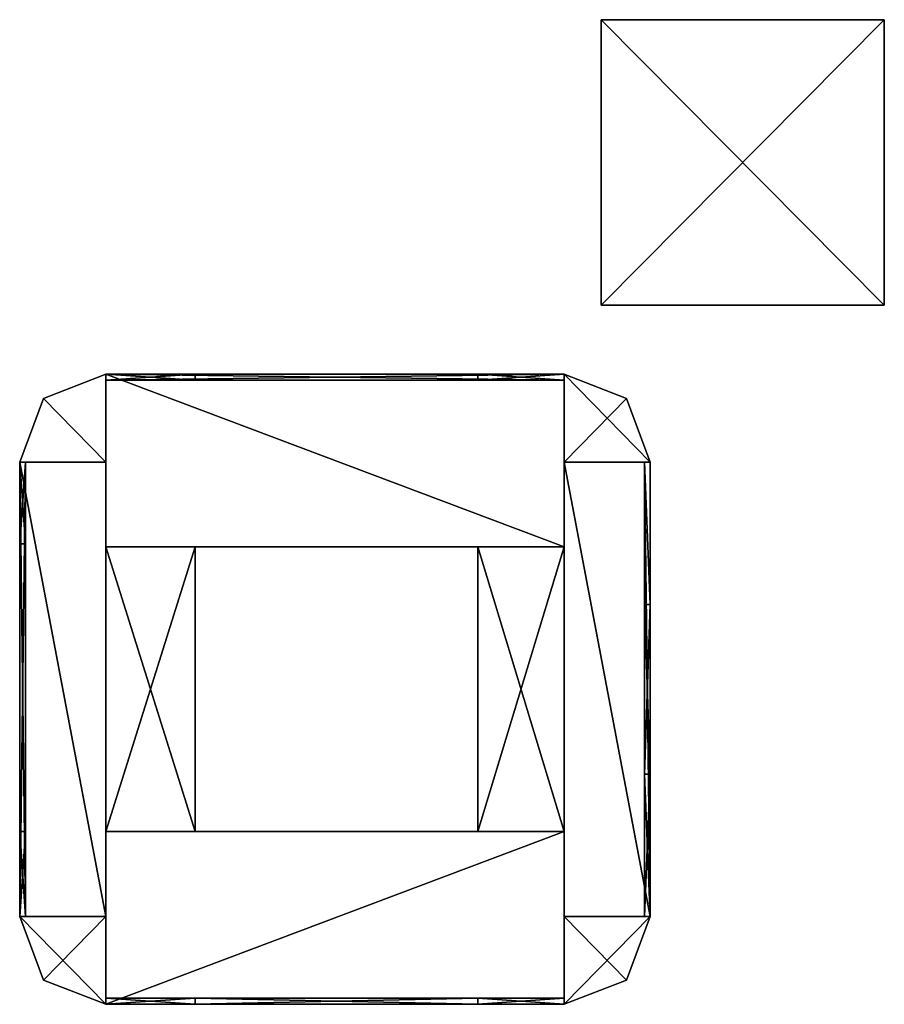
# Model space of a CAD drawing. Extents: x -768 to 1408, y -2048 to 918.
# Tile 20 of 27: x -768 to -417, y 448 to 848. Entities that reach past the tile are written whole.
import ezdxf

# ---------------------------------------------------------------- set-up
doc = ezdxf.new("R2010")
doc.units = 0

msp = doc.modelspace()

# ---------------------------------------------------------------- meshes
at = {"layer": 'OBJECT014', "color": 50}
mesh = msp.add_polyface(dxfattribs=at)
corners = [(-532, 732, 1152), (-532, 848, 1152), (-417, 848, 1152), (-417, 732, 1152), (-532, 848, 1150), (-532, 732, 1150), (-417, 732, 1150), (-417, 848, 1150)]
mesh.append_faces([[corners[k] for k in face] for face in [(1, 3, 0), (5, 7, 4), (4, 0, 5), (6, 2, 7), (7, 1, 4), (5, 3, 6)]], dxfattribs={"vtx0": -1})
mesh.append_faces([[corners[k] for k in face] for face in [(1, 2, 3), (5, 6, 7), (4, 1, 0), (6, 3, 2), (7, 2, 1), (5, 0, 3)]], dxfattribs={"vtx2": -1})
at = {"layer": 'OBJECT440', "color": 50}
mesh = msp.add_polyface(dxfattribs=at)
corners = [(-732.981018, 483.691986, 832), (-768, 483.691986, 832), (-758.340332, 457.845947, 832), (-732.981018, 448, 832), (-732.981018, 448, 960), (-758.340332, 457.845947, 960), (-768, 483.691986, 960), (-732.981018, 483.691986, 960)]
mesh.append_faces([[corners[k] for k in face] for face in [(1, 3, 0), (5, 7, 4), (2, 4, 3), (1, 5, 2), (0, 6, 1), (3, 7, 0)]], dxfattribs={"vtx0": -1})
mesh.append_faces([[corners[k] for k in face] for face in [(1, 2, 3), (5, 6, 7), (2, 5, 4), (1, 6, 5), (0, 7, 6), (3, 4, 7)]], dxfattribs={"vtx2": -1})
at = {"layer": 'OBJECT441', "color": 50}
mesh = msp.add_polyface(dxfattribs=at)
corners = [(-547.018982, 483.691986, 832), (-547.018982, 448, 832), (-521.659607, 457.846191, 832), (-512, 483.691986, 832), (-512, 483.691986, 960), (-521.659607, 457.846191, 960), (-547.018982, 448, 960), (-547.018982, 483.691986, 960)]
mesh.append_faces([[corners[k] for k in face] for face in [(1, 3, 0), (5, 7, 4), (2, 4, 3), (1, 5, 2), (0, 6, 1), (3, 7, 0)]], dxfattribs={"vtx0": -1})
mesh.append_faces([[corners[k] for k in face] for face in [(1, 2, 3), (5, 6, 7), (2, 5, 4), (1, 6, 5), (0, 7, 6), (3, 4, 7)]], dxfattribs={"vtx2": -1})
at = {"layer": 'OBJECT442', "color": 50}
mesh = msp.add_polyface(dxfattribs=at)
corners = [(-696.753906, 448, 957.79303), (-732.981018, 448, 957.79303), (-732.981018, 450.462006, 957.79303), (-696.753906, 450.462006, 957.79303), (-696.753906, 450.462006, 834.20697), (-732.981018, 450.462006, 834.20697), (-732.981018, 448, 834.20697), (-696.753906, 448, 834.20697)]
mesh.append_faces([[corners[k] for k in face] for face in [(1, 3, 0), (5, 7, 4), (6, 0, 7), (4, 2, 5), (7, 3, 4), (5, 1, 6)]], dxfattribs={"vtx0": -1})
mesh.append_faces([[corners[k] for k in face] for face in [(1, 2, 3), (5, 6, 7), (6, 1, 0), (4, 3, 2), (7, 0, 3), (5, 2, 1)]], dxfattribs={"vtx2": -1})
at = {"layer": 'OBJECT443', "color": 50}
mesh = msp.add_polyface(dxfattribs=at)
corners = [(-547.018982, 448, 957.79303), (-582.039063, 448, 957.79303), (-582.039063, 450.462006, 957.79303), (-547.018982, 450.462006, 957.79303), (-547.018982, 450.462006, 834.20697), (-582.039063, 450.462006, 834.20697), (-582.039063, 448, 834.20697), (-547.018982, 448, 834.20697)]
mesh.append_faces([[corners[k] for k in face] for face in [(1, 3, 0), (5, 7, 4), (6, 0, 7), (4, 2, 5), (5, 1, 6), (7, 3, 4)]], dxfattribs={"vtx0": -1})
mesh.append_faces([[corners[k] for k in face] for face in [(1, 2, 3), (5, 6, 7), (6, 1, 0), (4, 3, 2), (5, 2, 1), (7, 0, 3)]], dxfattribs={"vtx2": -1})
at = {"layer": 'OBJECT444', "color": 50}
mesh = msp.add_polyface(dxfattribs=at)
corners = [(-521.660034, 694.15448, 832), (-547.018982, 704, 832), (-547.018982, 668.307983, 832), (-512, 668.307983, 832), (-547.018982, 704, 960), (-521.660034, 694.15448, 960), (-512, 668.307983, 960), (-547.018982, 668.307983, 960)]
mesh.append_faces([[corners[k] for k in face] for face in [(1, 3, 0), (5, 7, 4), (0, 4, 1), (3, 5, 0), (2, 6, 3), (1, 7, 2)]], dxfattribs={"vtx0": -1})
mesh.append_faces([[corners[k] for k in face] for face in [(1, 2, 3), (5, 6, 7), (0, 5, 4), (3, 6, 5), (2, 7, 6), (1, 4, 7)]], dxfattribs={"vtx2": -1})
at = {"layer": 'OBJECT445', "color": 50}
mesh = msp.add_polyface(dxfattribs=at)
corners = [(-732.981018, 704, 832), (-758.339172, 694.154724, 832), (-768, 668.307983, 832), (-732.981018, 668.307983, 832), (-768, 668.307983, 960), (-758.339172, 694.154724, 960), (-732.981018, 704, 960), (-732.981018, 668.307983, 960)]
mesh.append_faces([[corners[k] for k in face] for face in [(1, 3, 0), (5, 7, 4), (1, 4, 2), (0, 5, 1), (3, 6, 0), (2, 7, 3)]], dxfattribs={"vtx0": -1})
mesh.append_faces([[corners[k] for k in face] for face in [(1, 2, 3), (5, 6, 7), (1, 5, 4), (0, 6, 5), (3, 7, 6), (2, 4, 7)]], dxfattribs={"vtx2": -1})
at = {"layer": 'OBJECT446', "color": 50}
mesh = msp.add_polyface(dxfattribs=at)
corners = [(-582.038025, 448, 844.138), (-696.753906, 448, 844.138), (-696.753906, 450.462006, 844.138), (-582.038025, 450.462006, 844.138), (-696.753906, 448, 834.20697), (-582.038025, 448, 834.20697), (-582.038025, 450.462006, 834.20697), (-696.753906, 450.462006, 834.20697)]
mesh.append_faces([[corners[k] for k in face] for face in [(1, 3, 0), (1, 5, 4), (3, 7, 6), (2, 4, 7), (0, 6, 5), (7, 5, 6)]], dxfattribs={"vtx0": -1})
mesh.append_faces([[corners[k] for k in face] for face in [(1, 2, 3), (1, 0, 5), (3, 2, 7), (2, 1, 4), (0, 3, 6), (7, 4, 5)]], dxfattribs={"vtx2": -1})
at = {"layer": 'OBJECT447', "color": 50}
mesh = msp.add_polyface(dxfattribs=at)
corners = [(-582.038025, 448, 957.79303), (-696.753906, 448, 957.79303), (-696.753906, 450.462006, 957.79303), (-582.038025, 450.462006, 957.79303), (-696.753906, 448, 947.862), (-582.038025, 448, 947.862), (-582.038025, 450.462006, 947.862), (-696.753906, 450.462006, 947.862)]
mesh.append_faces([[corners[k] for k in face] for face in [(1, 3, 0), (1, 5, 4), (3, 7, 6), (2, 4, 7), (0, 6, 5), (7, 5, 6)]], dxfattribs={"vtx0": -1})
mesh.append_faces([[corners[k] for k in face] for face in [(1, 2, 3), (1, 0, 5), (3, 2, 7), (2, 1, 4), (0, 3, 6), (7, 4, 5)]], dxfattribs={"vtx2": -1})
at = {"layer": 'OBJECT448', "color": 50}
mesh = msp.add_polyface(dxfattribs=at)
corners = [(-514.414063, 541.538025, 919.171997), (-514.414063, 610.460938, 919.171997), (-512, 610.460938, 919.171997), (-512, 541.538025, 919.171997), (-514.414063, 610.460938, 872.828003), (-514.414063, 541.538025, 872.828003), (-512, 541.538025, 872.828003), (-512, 610.460938, 872.828003)]
mesh.append_faces([[corners[k] for k in face] for face in [(1, 3, 0), (5, 7, 4), (4, 0, 5), (6, 2, 7), (7, 1, 4), (5, 3, 6)]], dxfattribs={"vtx0": -1})
mesh.append_faces([[corners[k] for k in face] for face in [(1, 2, 3), (5, 6, 7), (4, 1, 0), (6, 3, 2), (7, 2, 1), (5, 0, 3)]], dxfattribs={"vtx2": -1})
at = {"layer": 'OBJECT449', "color": 50}
mesh = msp.add_polyface(dxfattribs=at)
corners = [(-514.414063, 483.691986, 957.79303), (-514.414063, 668.308594, 957.79303), (-512, 668.308594, 957.79303), (-512, 483.691986, 957.79303), (-514.414978, 668.308594, 919.171997), (-514.414978, 483.691986, 919.171997), (-512, 668.307983, 919.171997), (-512, 483.691986, 919.171997)]
mesh.append_faces([[corners[k] for k in face] for face in [(1, 3, 0), (1, 5, 4), (2, 4, 6), (3, 6, 7), (0, 7, 5), (4, 7, 6)]], dxfattribs={"vtx0": -1})
mesh.append_faces([[corners[k] for k in face] for face in [(1, 2, 3), (1, 0, 5), (2, 1, 4), (3, 2, 6), (0, 3, 7), (4, 5, 7)]], dxfattribs={"vtx2": -1})
at = {"layer": 'OBJECT450', "color": 50}
mesh = msp.add_polyface(dxfattribs=at)
corners = [(-512, 668.308594, 834.20697), (-514.414063, 668.308594, 834.20697), (-514.414063, 483.691986, 834.20697), (-512, 483.691986, 834.20697), (-514.414978, 483.691986, 872.828003), (-514.414978, 668.308594, 872.828003), (-512, 668.307983, 872.828003), (-512, 483.691986, 872.828003)]
mesh.append_faces([[corners[k] for k in face] for face in [(1, 3, 0), (2, 5, 4), (1, 6, 5), (0, 7, 6), (3, 4, 7), (5, 7, 4)]], dxfattribs={"vtx0": -1})
mesh.append_faces([[corners[k] for k in face] for face in [(1, 2, 3), (2, 1, 5), (1, 0, 6), (0, 3, 7), (3, 2, 4), (5, 6, 7)]], dxfattribs={"vtx2": -1})
at = {"layer": 'OBJECT451', "color": 50}
mesh = msp.add_polyface(dxfattribs=at)
corners = [(-514.414978, 610.461975, 872.828003), (-514.414978, 668.308594, 872.828003), (-514.414978, 668.308594, 919.171875), (-514.414978, 610.461975, 919.171875), (-512, 668.307983, 872.828003), (-512, 668.307983, 919.171875), (-512, 610.461975, 872.828003), (-512, 610.461975, 919.171875)]
mesh.append_faces([[corners[k] for k in face] for face in [(1, 3, 0), (1, 5, 2), (4, 7, 5), (2, 7, 3), (1, 6, 4), (6, 3, 7)]], dxfattribs={"vtx0": -1})
mesh.append_faces([[corners[k] for k in face] for face in [(1, 2, 3), (1, 4, 5), (4, 6, 7), (2, 5, 7), (1, 0, 6), (6, 0, 3)]], dxfattribs={"vtx2": -1})
at = {"layer": 'OBJECT452', "color": 50}
mesh = msp.add_polyface(dxfattribs=at)
corners = [(-514.414978, 483.691406, 919.171875), (-514.414978, 483.691406, 872.828003), (-514.414978, 541.538025, 872.828003), (-514.414978, 541.538025, 919.171875), (-512, 541.538025, 872.828003), (-512, 483.691406, 872.828003), (-512, 483.691406, 919.171875), (-512, 541.538025, 919.171875)]
mesh.append_faces([[corners[k] for k in face] for face in [(1, 3, 0), (5, 7, 4), (5, 0, 6), (3, 6, 0), (1, 4, 2), (2, 7, 3)]], dxfattribs={"vtx0": -1})
mesh.append_faces([[corners[k] for k in face] for face in [(1, 2, 3), (5, 6, 7), (5, 1, 0), (3, 7, 6), (1, 5, 4), (2, 4, 7)]], dxfattribs={"vtx2": -1})
at = {"layer": 'OBJECT453', "color": 50}
mesh = msp.add_polyface(dxfattribs=at)
corners = [(-765.585022, 668.308594, 919.171875), (-765.585022, 668.308594, 872.828003), (-765.585022, 635.077026, 872.828003), (-765.585022, 635.077026, 919.171875), (-768, 668.307983, 919.171875), (-768, 668.307983, 872.828003), (-768, 635.077026, 872.828003), (-768, 635.077026, 919.171875)]
mesh.append_faces([[corners[k] for k in face] for face in [(1, 3, 0), (5, 0, 4), (5, 7, 6), (4, 3, 7), (1, 6, 2), (2, 7, 3)]], dxfattribs={"vtx0": -1})
mesh.append_faces([[corners[k] for k in face] for face in [(1, 2, 3), (5, 1, 0), (5, 4, 7), (4, 0, 3), (1, 5, 6), (2, 6, 7)]], dxfattribs={"vtx2": -1})
at = {"layer": 'OBJECT454', "color": 50}
mesh = msp.add_polyface(dxfattribs=at)
corners = [(-765.585022, 518.153992, 872.828003), (-765.585022, 483.691406, 872.828003), (-765.585022, 483.691406, 919.171875), (-765.585022, 518.153992, 919.171875), (-768, 483.691406, 919.171875), (-768, 483.691406, 872.828003), (-768, 518.153992, 872.828003), (-768, 518.153992, 919.171875)]
mesh.append_faces([[corners[k] for k in face] for face in [(1, 3, 0), (5, 7, 4), (1, 4, 2), (7, 2, 4), (5, 0, 6), (6, 3, 7)]], dxfattribs={"vtx0": -1})
mesh.append_faces([[corners[k] for k in face] for face in [(1, 2, 3), (5, 6, 7), (1, 5, 4), (7, 3, 2), (5, 1, 0), (6, 0, 3)]], dxfattribs={"vtx2": -1})
at = {"layer": 'OBJECT455', "color": 50}
mesh = msp.add_polyface(dxfattribs=at)
corners = [(-765.585022, 483.691986, 947.862), (-765.585022, 483.691986, 957.792969), (-765.585022, 668.308594, 957.792969), (-765.585022, 668.308594, 947.862), (-768, 483.691986, 957.79303), (-768, 668.308594, 957.79303), (-768, 668.307983, 947.862), (-768, 483.691986, 947.862)]
mesh.append_faces([[corners[k] for k in face] for face in [(1, 3, 0), (5, 1, 4), (2, 6, 3), (5, 7, 6), (0, 4, 1), (3, 7, 0)]], dxfattribs={"vtx0": -1})
mesh.append_faces([[corners[k] for k in face] for face in [(1, 2, 3), (5, 2, 1), (2, 5, 6), (5, 4, 7), (0, 7, 4), (3, 6, 7)]], dxfattribs={"vtx2": -1})
at = {"layer": 'OBJECT456', "color": 50}
mesh = msp.add_polyface(dxfattribs=at)
corners = [(-765.585022, 518.153992, 919.171875), (-765.585022, 483.691406, 919.171875), (-765.585022, 483.691406, 947.862), (-765.585022, 518.153992, 947.862), (-768, 483.691406, 947.862), (-768, 483.691406, 919.171875), (-768, 518.153992, 919.171875), (-768, 518.153992, 947.862)]
mesh.append_faces([[corners[k] for k in face] for face in [(1, 3, 0), (5, 7, 4), (1, 4, 2), (5, 0, 6), (7, 2, 4), (6, 3, 7)]], dxfattribs={"vtx0": -1})
mesh.append_faces([[corners[k] for k in face] for face in [(1, 2, 3), (5, 6, 7), (1, 5, 4), (5, 1, 0), (7, 3, 2), (6, 0, 3)]], dxfattribs={"vtx2": -1})
at = {"layer": 'OBJECT457', "color": 50}
mesh = msp.add_polyface(dxfattribs=at)
corners = [(-765.585022, 668.308594, 947.862), (-765.585022, 668.308594, 919.171875), (-765.585022, 635.077026, 919.171875), (-765.585022, 635.077026, 947.862), (-768, 668.307983, 947.862), (-768, 668.307983, 919.171875), (-768, 635.077026, 919.171875), (-768, 635.077026, 947.862)]
mesh.append_faces([[corners[k] for k in face] for face in [(1, 3, 0), (5, 0, 4), (5, 7, 6), (1, 6, 2), (4, 3, 7), (2, 7, 3)]], dxfattribs={"vtx0": -1})
mesh.append_faces([[corners[k] for k in face] for face in [(1, 2, 3), (5, 1, 0), (5, 4, 7), (1, 5, 6), (4, 0, 3), (2, 6, 7)]], dxfattribs={"vtx2": -1})
at = {"layer": 'OBJECT458', "color": 50}
mesh = msp.add_polyface(dxfattribs=at)
corners = [(-765.585022, 668.308594, 844.138), (-765.585022, 668.308594, 834.207031), (-765.585022, 483.691986, 834.207031), (-765.585022, 483.691986, 844.138), (-768, 668.308594, 834.20697), (-768, 483.691986, 834.20697), (-768, 668.307983, 844.138), (-768, 483.691986, 844.138)]
mesh.append_faces([[corners[k] for k in face] for face in [(1, 3, 0), (1, 5, 2), (4, 0, 6), (5, 6, 7), (2, 7, 3), (6, 3, 7)]], dxfattribs={"vtx0": -1})
mesh.append_faces([[corners[k] for k in face] for face in [(1, 2, 3), (1, 4, 5), (4, 1, 0), (5, 4, 6), (2, 5, 7), (6, 0, 3)]], dxfattribs={"vtx2": -1})
at = {"layer": 'OBJECT459', "color": 50}
mesh = msp.add_polyface(dxfattribs=at)
corners = [(-765.585022, 518.153992, 844.138), (-765.585022, 483.691406, 844.138), (-765.585022, 483.691406, 872.828125), (-765.585022, 518.153992, 872.828125), (-768, 483.691406, 872.828125), (-768, 483.691406, 844.138), (-768, 518.153992, 844.138), (-768, 518.153992, 872.828125)]
mesh.append_faces([[corners[k] for k in face] for face in [(1, 3, 0), (5, 7, 4), (1, 4, 2), (7, 2, 4), (5, 0, 6), (6, 3, 7)]], dxfattribs={"vtx0": -1})
mesh.append_faces([[corners[k] for k in face] for face in [(1, 2, 3), (5, 6, 7), (1, 5, 4), (7, 3, 2), (5, 1, 0), (6, 0, 3)]], dxfattribs={"vtx2": -1})
at = {"layer": 'OBJECT460', "color": 50}
mesh = msp.add_polyface(dxfattribs=at)
corners = [(-765.585022, 668.308594, 872.828125), (-765.585022, 668.308594, 844.138), (-765.585022, 635.077026, 844.138), (-765.585022, 635.077026, 872.828125), (-768, 668.307983, 872.828125), (-768, 668.307983, 844.138), (-768, 635.077026, 844.138), (-768, 635.077026, 872.828125)]
mesh.append_faces([[corners[k] for k in face] for face in [(1, 3, 0), (5, 0, 4), (5, 7, 6), (4, 3, 7), (1, 6, 2), (2, 7, 3)]], dxfattribs={"vtx0": -1})
mesh.append_faces([[corners[k] for k in face] for face in [(1, 2, 3), (5, 1, 0), (5, 4, 7), (4, 0, 3), (1, 5, 6), (2, 6, 7)]], dxfattribs={"vtx2": -1})
at = {"layer": 'OBJECT461', "color": 50}
mesh = msp.add_polyface(dxfattribs=at)
corners = [(-547.019531, 701.539001, 919.171875), (-547.019531, 701.539001, 872.828003), (-582.038025, 701.539001, 872.828003), (-582.038025, 701.539001, 919.171875), (-582.038025, 704, 872.828003), (-547.019531, 704, 872.828003), (-547.019531, 704, 919.171875), (-582.038025, 704, 919.171875)]
mesh.append_faces([[corners[k] for k in face] for face in [(1, 3, 0), (5, 7, 4), (5, 0, 6), (3, 6, 0), (4, 1, 5), (2, 7, 3)]], dxfattribs={"vtx0": -1})
mesh.append_faces([[corners[k] for k in face] for face in [(1, 2, 3), (5, 6, 7), (5, 1, 0), (3, 7, 6), (4, 2, 1), (2, 4, 7)]], dxfattribs={"vtx2": -1})
at = {"layer": 'OBJECT462', "color": 50}
mesh = msp.add_polyface(dxfattribs=at)
corners = [(-696.755005, 701.539001, 872.828003), (-732.980469, 701.539001, 872.828003), (-732.980469, 701.539001, 919.171875), (-696.755005, 701.539001, 919.171875), (-732.980469, 704, 919.171875), (-732.980469, 704, 872.828003), (-696.755005, 704, 872.828003), (-696.755005, 704, 919.171875)]
mesh.append_faces([[corners[k] for k in face] for face in [(1, 3, 0), (5, 7, 4), (1, 4, 2), (2, 7, 3), (5, 0, 6), (6, 3, 7)]], dxfattribs={"vtx0": -1})
mesh.append_faces([[corners[k] for k in face] for face in [(1, 2, 3), (5, 6, 7), (1, 5, 4), (2, 4, 7), (5, 1, 0), (6, 0, 3)]], dxfattribs={"vtx2": -1})
at = {"layer": 'OBJECT463', "color": 50}
mesh = msp.add_polyface(dxfattribs=at)
corners = [(-732.980469, 701.539001, 947.862), (-732.980469, 701.539001, 957.792969), (-547.018982, 701.539001, 957.792969), (-547.018982, 701.539001, 947.862), (-547.018982, 704, 947.862), (-547.018982, 704, 957.792969), (-732.980469, 704, 957.792969), (-732.980469, 704, 947.862)]
mesh.append_faces([[corners[k] for k in face] for face in [(1, 3, 0), (5, 7, 4), (1, 5, 2), (0, 6, 1), (4, 2, 5), (7, 3, 4)]], dxfattribs={"vtx0": -1})
mesh.append_faces([[corners[k] for k in face] for face in [(1, 2, 3), (5, 6, 7), (1, 6, 5), (0, 7, 6), (4, 3, 2), (7, 0, 3)]], dxfattribs={"vtx2": -1})
at = {"layer": 'OBJECT464', "color": 50}
mesh = msp.add_polyface(dxfattribs=at)
corners = [(-696.755005, 701.539001, 919.171875), (-732.980469, 701.539001, 919.171875), (-732.980469, 701.539001, 947.862), (-696.755005, 701.539001, 947.862), (-732.980469, 704, 947.862), (-732.980469, 704, 919.171875), (-696.755005, 704, 919.171875), (-696.755005, 704, 947.862)]
mesh.append_faces([[corners[k] for k in face] for face in [(1, 3, 0), (5, 7, 4), (1, 4, 2), (5, 0, 6), (2, 7, 3), (6, 3, 7)]], dxfattribs={"vtx0": -1})
mesh.append_faces([[corners[k] for k in face] for face in [(1, 2, 3), (5, 6, 7), (1, 5, 4), (5, 1, 0), (2, 4, 7), (6, 0, 3)]], dxfattribs={"vtx2": -1})
at = {"layer": 'OBJECT465', "color": 50}
mesh = msp.add_polyface(dxfattribs=at)
corners = [(-547.019531, 701.539001, 947.862), (-547.019531, 701.539001, 919.171875), (-582.038025, 701.539001, 919.171875), (-582.038025, 701.539001, 947.862), (-582.038025, 704, 919.171875), (-547.019531, 704, 919.171875), (-547.019531, 704, 947.862), (-582.038025, 704, 947.862)]
mesh.append_faces([[corners[k] for k in face] for face in [(1, 3, 0), (5, 7, 4), (5, 0, 6), (4, 1, 5), (3, 6, 0), (2, 7, 3)]], dxfattribs={"vtx0": -1})
mesh.append_faces([[corners[k] for k in face] for face in [(1, 2, 3), (5, 6, 7), (5, 1, 0), (4, 2, 1), (3, 7, 6), (2, 4, 7)]], dxfattribs={"vtx2": -1})
at = {"layer": 'OBJECT466', "color": 50}
mesh = msp.add_polyface(dxfattribs=at)
corners = [(-547.018982, 701.539001, 844.138), (-547.018982, 701.539001, 834.207031), (-732.980469, 701.539001, 834.207031), (-732.980469, 701.539001, 844.138), (-732.980469, 704, 844.138), (-732.980469, 704, 834.207031), (-547.018982, 704, 834.207031), (-547.018982, 704, 844.138)]
mesh.append_faces([[corners[k] for k in face] for face in [(1, 3, 0), (5, 7, 4), (5, 1, 6), (2, 4, 3), (6, 0, 7), (3, 7, 0)]], dxfattribs={"vtx0": -1})
mesh.append_faces([[corners[k] for k in face] for face in [(1, 2, 3), (5, 6, 7), (5, 2, 1), (2, 5, 4), (6, 1, 0), (3, 4, 7)]], dxfattribs={"vtx2": -1})
at = {"layer": 'OBJECT467', "color": 50}
mesh = msp.add_polyface(dxfattribs=at)
corners = [(-696.755005, 701.539001, 844.138), (-732.980469, 701.539001, 844.138), (-732.980469, 701.539001, 872.828125), (-696.755005, 701.539001, 872.828125), (-732.980469, 704, 872.828125), (-732.980469, 704, 844.138), (-696.755005, 704, 844.138), (-696.755005, 704, 872.828125)]
mesh.append_faces([[corners[k] for k in face] for face in [(1, 3, 0), (5, 7, 4), (1, 4, 2), (2, 7, 3), (5, 0, 6), (6, 3, 7)]], dxfattribs={"vtx0": -1})
mesh.append_faces([[corners[k] for k in face] for face in [(1, 2, 3), (5, 6, 7), (1, 5, 4), (2, 4, 7), (5, 1, 0), (6, 0, 3)]], dxfattribs={"vtx2": -1})
at = {"layer": 'OBJECT468', "color": 50}
mesh = msp.add_polyface(dxfattribs=at)
corners = [(-547.019531, 701.539001, 872.828125), (-547.019531, 701.539001, 844.138), (-582.038025, 701.539001, 844.138), (-582.038025, 701.539001, 872.828125), (-582.038025, 704, 844.138), (-547.019531, 704, 844.138), (-547.019531, 704, 872.828125), (-582.038025, 704, 872.828125)]
mesh.append_faces([[corners[k] for k in face] for face in [(1, 3, 0), (5, 7, 4), (5, 0, 6), (3, 6, 0), (4, 1, 5), (2, 7, 3)]], dxfattribs={"vtx0": -1})
mesh.append_faces([[corners[k] for k in face] for face in [(1, 2, 3), (5, 6, 7), (5, 1, 0), (3, 7, 6), (4, 2, 1), (2, 4, 7)]], dxfattribs={"vtx2": -1})
at = {"layer": 'OBJECT469', "color": 50}
mesh = msp.add_polyface(dxfattribs=at)
corners = [(-768, 483.691986, 834.20697), (-768, 668.308594, 834.20697), (-732.981018, 668.308594, 834.20697), (-732.981018, 483.691986, 834.20697), (-768, 668.307983, 832), (-732.981018, 668.307983, 832), (-768, 483.691986, 832), (-732.981018, 483.691986, 832)]
mesh.append_faces([[corners[k] for k in face] for face in [(1, 3, 0), (5, 1, 4), (4, 7, 5), (4, 0, 6), (2, 7, 3), (6, 3, 7)]], dxfattribs={"vtx0": -1})
mesh.append_faces([[corners[k] for k in face] for face in [(1, 2, 3), (5, 2, 1), (4, 6, 7), (4, 1, 0), (2, 5, 7), (6, 0, 3)]], dxfattribs={"vtx2": -1})
at = {"layer": 'OBJECT470', "color": 50}
mesh = msp.add_polyface(dxfattribs=at)
corners = [(-547.019531, 483.691986, 834.20697), (-547.019531, 668.308594, 834.20697), (-512, 668.308594, 834.20697), (-512, 483.691986, 834.20697), (-547.019531, 668.307983, 832), (-512, 668.307983, 832), (-547.019531, 483.691986, 832), (-512, 483.691986, 832)]
mesh.append_faces([[corners[k] for k in face] for face in [(1, 3, 0), (5, 1, 4), (4, 7, 5), (4, 0, 6), (2, 7, 3), (6, 3, 7)]], dxfattribs={"vtx0": -1})
mesh.append_faces([[corners[k] for k in face] for face in [(1, 2, 3), (5, 2, 1), (4, 6, 7), (4, 1, 0), (2, 5, 7), (6, 0, 3)]], dxfattribs={"vtx2": -1})
at = {"layer": 'OBJECT471', "color": 50}
mesh = msp.add_polyface(dxfattribs=at)
corners = [(-732.980469, 633.846008, 834.20697), (-732.980469, 704, 834.20697), (-547.018982, 704, 834.20697), (-547.018982, 633.846008, 834.20697), (-732.980469, 704, 832), (-547.018982, 704, 832), (-732.981018, 633.846008, 832), (-547.018982, 633.846008, 832)]
mesh.append_faces([[corners[k] for k in face] for face in [(1, 3, 0), (1, 5, 2), (4, 0, 6), (4, 7, 5), (2, 7, 3), (6, 3, 7)]], dxfattribs={"vtx0": -1})
mesh.append_faces([[corners[k] for k in face] for face in [(1, 2, 3), (1, 4, 5), (4, 1, 0), (4, 6, 7), (2, 5, 7), (6, 0, 3)]], dxfattribs={"vtx2": -1})
at = {"layer": 'OBJECT472', "color": 50}
mesh = msp.add_polyface(dxfattribs=at)
corners = [(-547.018982, 448, 834.20697), (-732.980469, 448, 834.20697), (-732.980469, 518.153992, 834.20697), (-547.018982, 518.153992, 834.20697), (-547.018982, 448, 832), (-732.980469, 448, 832), (-732.981018, 518.153992, 832), (-547.018982, 518.153992, 832)]
mesh.append_faces([[corners[k] for k in face] for face in [(1, 3, 0), (5, 0, 4), (1, 6, 2), (5, 7, 6), (4, 3, 7), (2, 7, 3)]], dxfattribs={"vtx0": -1})
mesh.append_faces([[corners[k] for k in face] for face in [(1, 2, 3), (5, 1, 0), (1, 5, 6), (5, 4, 7), (4, 0, 3), (2, 6, 7)]], dxfattribs={"vtx2": -1})
at = {"layer": 'OBJECT473', "color": 50}
mesh = msp.add_polyface(dxfattribs=at)
corners = [(-696.755005, 518.153992, 834.20697), (-732.980469, 518.153992, 834.20697), (-732.980469, 633.847656, 834.20697), (-696.755005, 633.847656, 834.20697), (-732.981018, 518.153992, 832), (-732.981018, 633.847656, 832), (-696.755005, 633.847656, 832), (-696.755005, 518.153992, 832)]
mesh.append_faces([[corners[k] for k in face] for face in [(1, 3, 0), (5, 1, 4), (5, 7, 6), (2, 6, 3), (4, 0, 7), (7, 3, 6)]], dxfattribs={"vtx0": -1})
mesh.append_faces([[corners[k] for k in face] for face in [(1, 2, 3), (5, 2, 1), (5, 4, 7), (2, 5, 6), (4, 1, 0), (7, 0, 3)]], dxfattribs={"vtx2": -1})
at = {"layer": 'OBJECT474', "color": 50}
mesh = msp.add_polyface(dxfattribs=at)
corners = [(-582.038025, 633.847656, 834.20697), (-547.019531, 633.847656, 834.20697), (-547.019531, 518.153992, 834.20697), (-582.038025, 518.153992, 834.20697), (-582.038025, 518.153992, 832), (-547.019531, 518.153992, 832), (-547.019531, 633.847656, 832), (-582.038025, 633.847656, 832)]
mesh.append_faces([[corners[k] for k in face] for face in [(1, 3, 0), (5, 7, 4), (5, 1, 6), (6, 0, 7), (4, 2, 5), (7, 3, 4)]], dxfattribs={"vtx0": -1})
mesh.append_faces([[corners[k] for k in face] for face in [(1, 2, 3), (5, 6, 7), (5, 2, 1), (6, 1, 0), (4, 3, 2), (7, 0, 3)]], dxfattribs={"vtx2": -1})
at = {"layer": 'OBJECT475', "color": 50}
mesh = msp.add_polyface(dxfattribs=at)
corners = [(-732.981018, 668.308594, 957.79303), (-768, 668.308594, 957.79303), (-768, 483.691986, 957.79303), (-732.981018, 483.691986, 957.79303), (-732.981018, 668.307983, 960), (-768, 668.307983, 960), (-768, 483.691986, 960), (-732.981018, 483.691986, 960)]
mesh.append_faces([[corners[k] for k in face] for face in [(1, 3, 0), (0, 5, 1), (5, 7, 6), (1, 6, 2), (0, 7, 4), (2, 7, 3)]], dxfattribs={"vtx0": -1})
mesh.append_faces([[corners[k] for k in face] for face in [(1, 2, 3), (0, 4, 5), (5, 4, 7), (1, 5, 6), (0, 3, 7), (2, 6, 7)]], dxfattribs={"vtx2": -1})
at = {"layer": 'OBJECT476', "color": 50}
mesh = msp.add_polyface(dxfattribs=at)
corners = [(-512, 668.308594, 957.79303), (-547.019531, 668.308594, 957.79303), (-547.019531, 483.691986, 957.79303), (-512, 483.691986, 957.79303), (-512, 668.307983, 960), (-547.019531, 668.307983, 960), (-547.019531, 483.691986, 960), (-512, 483.691986, 960)]
mesh.append_faces([[corners[k] for k in face] for face in [(1, 3, 0), (0, 5, 1), (5, 7, 6), (1, 6, 2), (0, 7, 4), (2, 7, 3)]], dxfattribs={"vtx0": -1})
mesh.append_faces([[corners[k] for k in face] for face in [(1, 2, 3), (0, 4, 5), (5, 4, 7), (1, 5, 6), (0, 3, 7), (2, 6, 7)]], dxfattribs={"vtx2": -1})
at = {"layer": 'OBJECT477', "color": 50}
mesh = msp.add_polyface(dxfattribs=at)
corners = [(-547.018982, 704, 957.79303), (-732.980469, 704, 957.79303), (-732.980469, 633.846008, 957.79303), (-547.018982, 633.846008, 957.79303), (-732.980469, 704, 960), (-547.018982, 704, 960), (-732.981018, 633.846008, 960), (-547.018982, 633.846008, 960)]
mesh.append_faces([[corners[k] for k in face] for face in [(1, 3, 0), (1, 5, 4), (1, 6, 2), (4, 7, 6), (0, 7, 5), (2, 7, 3)]], dxfattribs={"vtx0": -1})
mesh.append_faces([[corners[k] for k in face] for face in [(1, 2, 3), (1, 0, 5), (1, 4, 6), (4, 5, 7), (0, 3, 7), (2, 6, 7)]], dxfattribs={"vtx2": -1})
at = {"layer": 'OBJECT478', "color": 50}
mesh = msp.add_polyface(dxfattribs=at)
corners = [(-732.980469, 518.153992, 957.79303), (-732.980469, 448, 957.79303), (-547.018982, 448, 957.79303), (-547.018982, 518.153992, 957.79303), (-732.980469, 448, 960), (-547.018982, 448, 960), (-732.981018, 518.153992, 960), (-547.018982, 518.153992, 960)]
mesh.append_faces([[corners[k] for k in face] for face in [(1, 3, 0), (1, 5, 2), (1, 6, 4), (4, 7, 5), (2, 7, 3), (0, 7, 6)]], dxfattribs={"vtx0": -1})
mesh.append_faces([[corners[k] for k in face] for face in [(1, 2, 3), (1, 4, 5), (1, 0, 6), (4, 6, 7), (2, 5, 7), (0, 3, 7)]], dxfattribs={"vtx2": -1})
at = {"layer": 'OBJECT479', "color": 50}
mesh = msp.add_polyface(dxfattribs=at)
corners = [(-696.755005, 633.847656, 957.79303), (-732.980469, 633.847656, 957.79303), (-732.980469, 518.153992, 957.79303), (-696.755005, 518.153992, 957.79303), (-732.981018, 633.847656, 960), (-732.981018, 518.153992, 960), (-696.755005, 518.153992, 960), (-696.755005, 633.847656, 960)]
mesh.append_faces([[corners[k] for k in face] for face in [(1, 3, 0), (1, 5, 2), (5, 7, 6), (1, 7, 4), (2, 6, 3), (3, 7, 0)]], dxfattribs={"vtx0": -1})
mesh.append_faces([[corners[k] for k in face] for face in [(1, 2, 3), (1, 4, 5), (5, 4, 7), (1, 0, 7), (2, 5, 6), (3, 6, 7)]], dxfattribs={"vtx2": -1})
at = {"layer": 'OBJECT480', "color": 50}
mesh = msp.add_polyface(dxfattribs=at)
corners = [(-582.038025, 518.153992, 957.79303), (-547.019531, 518.153992, 957.79303), (-547.019531, 633.847656, 957.79303), (-582.038025, 633.847656, 957.79303), (-582.038025, 633.847656, 960), (-547.019531, 633.847656, 960), (-547.019531, 518.153992, 960), (-582.038025, 518.153992, 960)]
mesh.append_faces([[corners[k] for k in face] for face in [(1, 3, 0), (5, 7, 4), (1, 5, 2), (2, 4, 3), (0, 6, 1), (3, 7, 0)]], dxfattribs={"vtx0": -1})
mesh.append_faces([[corners[k] for k in face] for face in [(1, 2, 3), (5, 6, 7), (1, 6, 5), (2, 5, 4), (0, 7, 6), (3, 4, 7)]], dxfattribs={"vtx2": -1})

doc.saveas('drawing.dxf')
